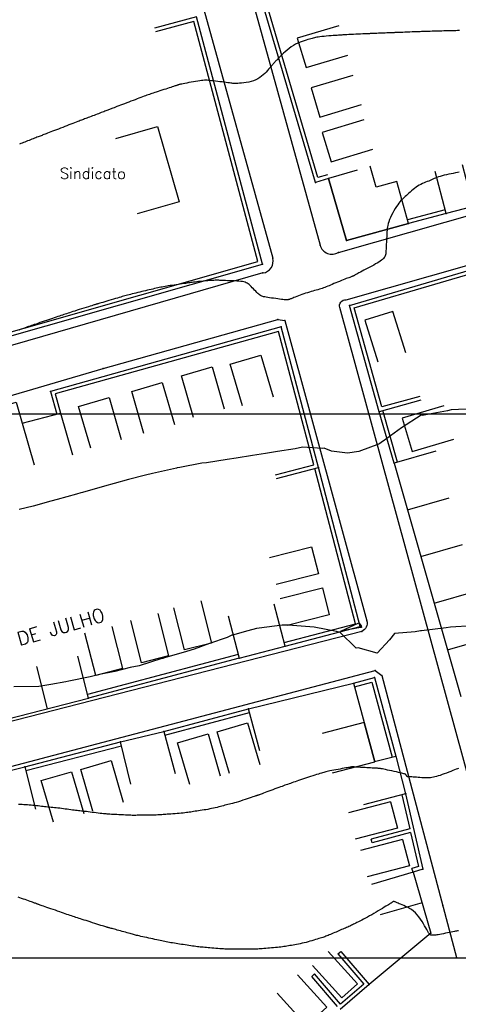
# Model space of a CAD drawing. Header units: millimetres. Extents: x 196436 to 199900, y 8705373 to 8708636.
# Tile 111 of 241: x 198111 to 198192, y 8706491 to 8706672. Entities that reach past the tile are written whole.
import ezdxf
from ezdxf.enums import TextEntityAlignment as Align

# ---------------------------------------------------------------- set-up
doc = ezdxf.new("R2010")
doc.units = ezdxf.units.MM
doc.header["$LTSCALE"] = 5
for name, color, linetype in [('$CURVAS1', 30, 'Continuous'), ('$CURVAS2', 40, 'Continuous'), ('CASA', 6, 'Continuous'), ('MALHA', 9, 'Continuous'), ('MEIO-FIO', 7, 'Continuous'), ('MURO', 9, 'Continuous'), ('TEXTO', 2, 'Continuous'), ('TXT_NRUA', 3, 'Continuous')]:
    doc.layers.add(name, color=color, linetype=linetype)
doc.styles.add('GEOSIS', font='ROMANS.SHX')

# ---------------------------------------------------------------- blocks, each defined once
blk = doc.blocks.new('C')
at = {"layer": 'CASA'}
blk.add_lwpolyline([(0, 0), (0, 8)], dxfattribs=at)
blk = doc.blocks.new('A$C6C777A1E')
at = {"layer": 'CASA'}
for points in [[(0, 8), (0, 0)], [(0, 8), (5, 8)], [(5, 8), (5, 0)]]:
    blk.add_lwpolyline(points, dxfattribs=at)
blk = doc.blocks.new('A$C0378539B')
at = {"layer": 'CASA', "rotation": 101.3846114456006}
blk.add_blockref('A$C6C777A1E', (8.83, 1.58), dxfattribs=at)

msp = doc.modelspace()

# ---------------------------------------------------------------- linework, layer by layer
at = {"layer": '$CURVAS1'}
msp.add_polyline3d([(198191.937, 8706644.377, 695), (198191.622, 8706644.323, 695), (198191.259, 8706644.259, 695), (198190.862, 8706644.187, 695), (198190.443, 8706644.107, 695), (198190.014, 8706644.022, 695), (198189.588, 8706643.931, 695), (198189.178, 8706643.835, 695), (198188.796, 8706643.736, 695), (198188.452, 8706643.635, 695), (198188.141, 8706643.532, 695), (198187.857, 8706643.427, 695), (198187.594, 8706643.321, 695), (198187.344, 8706643.214, 695), (198187.1, 8706643.106, 695), (198186.855, 8706642.997, 695), (198186.603, 8706642.887, 695), (198186.339, 8706642.778, 695), (198186.063, 8706642.666, 695), (198185.777, 8706642.549, 695), (198185.485, 8706642.425, 695), (198185.189, 8706642.292, 695), (198184.892, 8706642.148, 695), (198184.595, 8706641.989, 695), (198184.302, 8706641.815, 695), (198184.014, 8706641.623, 695), (198183.734, 8706641.416, 695), (198183.461, 8706641.2, 695), (198183.197, 8706640.978, 695), (198182.941, 8706640.754, 695), (198182.696, 8706640.533, 695), (198182.462, 8706640.319, 695), (198182.24, 8706640.116, 695), (198182.029, 8706639.927, 695), (198181.827, 8706639.746, 695), (198181.632, 8706639.565, 695), (198181.44, 8706639.377, 695), (198181.248, 8706639.175, 695), (198181.053, 8706638.951, 695), (198180.851, 8706638.698, 695), (198180.64, 8706638.408, 695), (198180.419, 8706638.076, 695), (198180.19, 8706637.709, 695), (198179.961, 8706637.317, 695), (198179.737, 8706636.909, 695), (198179.523, 8706636.494, 695), (198179.326, 8706636.082, 695), (198179.152, 8706635.682, 695), (198179.005, 8706635.304, 695), (198178.891, 8706634.955, 695), (198178.806, 8706634.631, 695), (198178.745, 8706634.326, 695), (198178.704, 8706634.033, 695), (198178.678, 8706633.747, 695), (198178.661, 8706633.461, 695), (198178.65, 8706633.168, 695), (198178.64, 8706632.864, 695), (198178.626, 8706632.543, 695), (198178.609, 8706632.209, 695), (198178.59, 8706631.869, 695), (198178.57, 8706631.527, 695), (198178.55, 8706631.191, 695), (198178.532, 8706630.866, 695), (198178.515, 8706630.557, 695), (198178.503, 8706630.272, 695), (198178.493, 8706630.013, 695), (198178.484, 8706629.779, 695), (198178.47, 8706629.567, 695), (198178.446, 8706629.372, 695), (198178.408, 8706629.192, 695), (198178.352, 8706629.022, 695), (198178.272, 8706628.859, 695), (198178.165, 8706628.699, 695), (198178.026, 8706628.54, 695), (198177.855, 8706628.379, 695), (198177.655, 8706628.217, 695), (198177.426, 8706628.051, 695), (198177.169, 8706627.882, 695), (198176.887, 8706627.707, 695), (198176.579, 8706627.527, 695), (198176.248, 8706627.34, 695), (198175.896, 8706627.146, 695), (198175.53, 8706626.949, 695), (198175.158, 8706626.751, 695), (198174.791, 8706626.557, 695), (198174.435, 8706626.37, 695), (198174.1, 8706626.195, 695), (198173.793, 8706626.035, 695), (198173.525, 8706625.893, 695), (198173.3, 8706625.773, 695), (198173.116, 8706625.673, 695), (198172.969, 8706625.592, 695), (198172.854, 8706625.526, 695), (198172.765, 8706625.474, 695), (198172.698, 8706625.434, 695), (198172.648, 8706625.403, 695), (198172.609, 8706625.378, 695), (198172.579, 8706625.359, 695), (198172.553, 8706625.344, 695), (198172.529, 8706625.331, 695), (198172.505, 8706625.319, 695), (198172.477, 8706625.308, 695), (198172.444, 8706625.295, 695), (198172.402, 8706625.28, 695), (198172.349, 8706625.262, 695), (198172.283, 8706625.239, 695), (198172.2, 8706625.209, 695), (198172.097, 8706625.173, 695), (198171.973, 8706625.127, 695), (198171.824, 8706625.072, 695), (198171.647, 8706625.005, 695), (198171.439, 8706624.925, 695), (198171.198, 8706624.831, 695), (198170.922, 8706624.722, 695), (198170.618, 8706624.6, 695), (198170.293, 8706624.47, 695), (198169.953, 8706624.332, 695), (198169.608, 8706624.192, 695), (198169.264, 8706624.051, 695), (198168.928, 8706623.913, 695), (198168.609, 8706623.781, 695), (198168.312, 8706623.657, 695), (198168.034, 8706623.541, 695), (198167.771, 8706623.432, 695), (198167.518, 8706623.33, 695), (198167.271, 8706623.233, 695), (198167.025, 8706623.141, 695), (198166.776, 8706623.052, 695), (198166.518, 8706622.967, 695), (198166.249, 8706622.884, 695), (198165.968, 8706622.802, 695), (198165.676, 8706622.719, 695), (198165.373, 8706622.634, 695), (198165.06, 8706622.547, 695), (198164.738, 8706622.454, 695), (198164.407, 8706622.356, 695), (198164.068, 8706622.25, 695), (198163.722, 8706622.136, 695), (198163.374, 8706622.017, 695), (198163.031, 8706621.895, 695), (198162.697, 8706621.773, 695), (198162.379, 8706621.654, 695), (198162.082, 8706621.54, 695), (198161.812, 8706621.435, 695), (198161.574, 8706621.342, 695), (198161.373, 8706621.262, 695), (198161.205, 8706621.196, 695), (198161.064, 8706621.14, 695), (198160.945, 8706621.095, 695), (198160.842, 8706621.059, 695), (198160.75, 8706621.029, 695), (198160.664, 8706621.005, 695), (198160.578, 8706620.985, 695), (198160.486, 8706620.968, 695), (198160.384, 8706620.955, 695), (198160.266, 8706620.946, 695), (198160.128, 8706620.944, 695), (198159.963, 8706620.948, 695), (198159.768, 8706620.96, 695), (198159.536, 8706620.98, 695), (198159.263, 8706621.011, 695), (198158.947, 8706621.052, 695), (198158.597, 8706621.102, 695), (198158.225, 8706621.157, 695), (198157.844, 8706621.216, 695), (198157.464, 8706621.276, 695), (198157.1, 8706621.335, 695), (198156.763, 8706621.39, 695), (198156.464, 8706621.438, 695), (198156.214, 8706621.479, 695), (198156.005, 8706621.517, 695), (198155.829, 8706621.556, 695), (198155.677, 8706621.602, 695), (198155.538, 8706621.661, 695), (198155.404, 8706621.738, 695), (198155.266, 8706621.837, 695), (198155.113, 8706621.965, 695), (198154.94, 8706622.125, 695), (198154.748, 8706622.311, 695), (198154.543, 8706622.516, 695), (198154.329, 8706622.732, 695), (198154.113, 8706622.953, 695), (198153.899, 8706623.169, 695), (198153.691, 8706623.375, 695), (198153.496, 8706623.563, 695), (198153.316, 8706623.727, 695), (198153.145, 8706623.867, 695), (198152.973, 8706623.985, 695), (198152.791, 8706624.084, 695), (198152.592, 8706624.166, 695), (198152.366, 8706624.233, 695), (198152.105, 8706624.287, 695), (198151.799, 8706624.331, 695), (198151.444, 8706624.365, 695), (198151.049, 8706624.393, 695), (198150.63, 8706624.414, 695), (198150.199, 8706624.431, 695), (198149.772, 8706624.444, 695), (198149.361, 8706624.455, 695), (198148.982, 8706624.466, 695), (198148.647, 8706624.476, 695), (198148.367, 8706624.489, 695), (198148.131, 8706624.502, 695), (198147.925, 8706624.514, 695), (198147.734, 8706624.524, 695), (198147.544, 8706624.531, 695), (198147.339, 8706624.533, 695), (198147.105, 8706624.529, 695), (198146.827, 8706624.518, 695), (198146.496, 8706624.499, 695), (198146.12, 8706624.472, 695), (198145.713, 8706624.44, 695), (198145.289, 8706624.404, 695), (198144.862, 8706624.365, 695), (198144.445, 8706624.325, 695), (198144.052, 8706624.285, 695), (198143.696, 8706624.247, 695), (198143.388, 8706624.211, 695), (198143.12, 8706624.177, 695), (198142.88, 8706624.144, 695), (198142.657, 8706624.112, 695), (198142.438, 8706624.079, 695), (198142.214, 8706624.044, 695), (198141.972, 8706624.006, 695), (198141.7, 8706623.965, 695), (198141.391, 8706623.919, 695), (198141.049, 8706623.87, 695), (198140.683, 8706623.818, 695), (198140.303, 8706623.764, 695), (198139.917, 8706623.709, 695), (198139.533, 8706623.653, 695), (198139.16, 8706623.598, 695), (198138.808, 8706623.544, 695), (198138.481, 8706623.492, 695), (198138.178, 8706623.442, 695), (198137.893, 8706623.393, 695), (198137.62, 8706623.343, 695), (198137.355, 8706623.292, 695), (198137.091, 8706623.24, 695), (198136.824, 8706623.185, 695), (198136.548, 8706623.127, 695), (198136.259, 8706623.065, 695), (198135.957, 8706622.999, 695), (198135.644, 8706622.93, 695), (198135.319, 8706622.857, 695), (198134.986, 8706622.781, 695), (198134.644, 8706622.701, 695), (198134.296, 8706622.62, 695), (198133.941, 8706622.535, 695), (198133.583, 8706622.449, 695), (198133.225, 8706622.361, 695), (198132.869, 8706622.273, 695), (198132.519, 8706622.185, 695), (198132.18, 8706622.1, 695), (198131.854, 8706622.017, 695), (198131.545, 8706621.937, 695), (198131.257, 8706621.863, 695), (198130.992, 8706621.794, 695), (198130.742, 8706621.728, 695), (198130.501, 8706621.663, 695), (198130.26, 8706621.597, 695), (198130.01, 8706621.528, 695), (198129.744, 8706621.453, 695), (198129.453, 8706621.369, 695), (198129.129, 8706621.275, 695), (198128.768, 8706621.169, 695), (198128.379, 8706621.054, 695), (198127.973, 8706620.933, 695), (198127.564, 8706620.812, 695), (198127.164, 8706620.692, 695), (198126.785, 8706620.579, 695), (198126.44, 8706620.476, 695), (198126.141, 8706620.386, 695), (198125.897, 8706620.314, 695), (198125.706, 8706620.256, 695), (198125.559, 8706620.213, 695), (198125.449, 8706620.18, 695), (198125.371, 8706620.157, 695), (198125.317, 8706620.141, 695), (198125.279, 8706620.13, 695), (198125.252, 8706620.122, 695), (198125.227, 8706620.114, 695), (198125.197, 8706620.105, 695), (198125.153, 8706620.092, 695), (198125.086, 8706620.071, 695), (198124.989, 8706620.041, 695), (198124.853, 8706619.999, 695), (198124.67, 8706619.941, 695), (198124.43, 8706619.867, 695), (198124.13, 8706619.773, 695), (198123.778, 8706619.663, 695), (198123.388, 8706619.541, 695), (198122.972, 8706619.411, 695), (198122.543, 8706619.277, 695), (198122.114, 8706619.142, 695), (198121.698, 8706619.01, 695), (198121.307, 8706618.886, 695), (198120.952, 8706618.772, 695), (198120.629, 8706618.667, 695), (198120.332, 8706618.57, 695), (198120.054, 8706618.479, 695), (198119.789, 8706618.392, 695), (198119.531, 8706618.306, 695), (198119.274, 8706618.221, 695), (198119.011, 8706618.134, 695), (198118.736, 8706618.044, 695), (198118.45, 8706617.95, 695), (198118.15, 8706617.852, 695), (198117.837, 8706617.749, 695), (198117.51, 8706617.642, 695), (198117.169, 8706617.528, 695), (198116.813, 8706617.409, 695), (198116.443, 8706617.284, 695), (198116.058, 8706617.153, 695), (198115.666, 8706617.018, 695), (198115.273, 8706616.882, 695), (198114.886, 8706616.748, 695), (198114.514, 8706616.618, 695), (198114.163, 8706616.496, 695), (198113.84, 8706616.383, 695), (198113.554, 8706616.283, 695), (198113.308, 8706616.198, 695), (198113.099, 8706616.125, 695), (198112.918, 8706616.063, 695), (198112.758, 8706616.008, 695), (198112.612, 8706615.957, 695), (198112.473, 8706615.91, 695), (198112.332, 8706615.862, 695), (198112.184, 8706615.81, 695), (198112.021, 8706615.754, 695), (198111.842, 8706615.693, 695), (198111.65, 8706615.625, 695), (198111.443, 8706615.553, 695), (198111.222, 8706615.476, 695), (198110.988, 8706615.393, 695)], dxfattribs=at)
at = {"layer": '$CURVAS2'}
for points in [[(198192.023, 8706670.426, 694), (198191.639, 8706670.418, 694), (198191.302, 8706670.412, 694), (198191.021, 8706670.406, 694), (198190.787, 8706670.402, 694), (198190.584, 8706670.398, 694), (198190.395, 8706670.394, 694), (198190.205, 8706670.39, 694), (198189.998, 8706670.385, 694), (198189.759, 8706670.378, 694), (198189.47, 8706670.37, 694), (198189.123, 8706670.36, 694), (198188.728, 8706670.348, 694), (198188.301, 8706670.334, 694), (198187.859, 8706670.321, 694), (198187.418, 8706670.307, 694), (198186.995, 8706670.294, 694), (198186.606, 8706670.282, 694), (198186.268, 8706670.271, 694), (198185.992, 8706670.263, 694), (198185.766, 8706670.256, 694), (198185.572, 8706670.25, 694), (198185.394, 8706670.244, 694), (198185.215, 8706670.238, 694), (198185.016, 8706670.232, 694), (198184.782, 8706670.223, 694), (198184.496, 8706670.213, 694), (198184.144, 8706670.2, 694), (198183.741, 8706670.185, 694), (198183.303, 8706670.168, 694), (198182.849, 8706670.151, 694), (198182.397, 8706670.134, 694), (198181.964, 8706670.117, 694), (198181.569, 8706670.102, 694), (198181.229, 8706670.09, 694), (198180.957, 8706670.079, 694), (198180.746, 8706670.071, 694), (198180.581, 8706670.065, 694), (198180.449, 8706670.06, 694), (198180.337, 8706670.056, 694), (198180.232, 8706670.052, 694), (198180.12, 8706670.048, 694), (198179.987, 8706670.043, 694), (198179.824, 8706670.037, 694), (198179.631, 8706670.029, 694), (198179.411, 8706670.02, 694), (198179.167, 8706670.011, 694), (198178.904, 8706670, 694), (198178.624, 8706669.989, 694), (198178.331, 8706669.978, 694), (198178.029, 8706669.966, 694), (198177.722, 8706669.953, 694), (198177.413, 8706669.941, 694), (198177.11, 8706669.928, 694), (198176.818, 8706669.917, 694), (198176.543, 8706669.905, 694), (198176.29, 8706669.895, 694), (198176.065, 8706669.885, 694), (198175.873, 8706669.877, 694), (198175.718, 8706669.871, 694), (198175.588, 8706669.865, 694), (198175.469, 8706669.859, 694), (198175.347, 8706669.854, 694), (198175.21, 8706669.847, 694), (198175.041, 8706669.84, 694), (198174.828, 8706669.83, 694), (198174.557, 8706669.818, 694), (198174.218, 8706669.803, 694), (198173.825, 8706669.786, 694), (198173.395, 8706669.768, 694), (198172.944, 8706669.748, 694), (198172.492, 8706669.728, 694), (198172.056, 8706669.708, 694), (198171.652, 8706669.689, 694), (198171.299, 8706669.671, 694), (198171.009, 8706669.655, 694), (198170.771, 8706669.641, 694), (198170.568, 8706669.628, 694), (198170.384, 8706669.615, 694), (198170.203, 8706669.601, 694), (198170.008, 8706669.585, 694), (198169.783, 8706669.568, 694), (198169.511, 8706669.547, 694), (198169.181, 8706669.523, 694), (198168.802, 8706669.496, 694), (198168.39, 8706669.466, 694), (198167.96, 8706669.434, 694), (198167.525, 8706669.399, 694), (198167.101, 8706669.363, 694), (198166.703, 8706669.325, 694), (198166.345, 8706669.287, 694), (198166.037, 8706669.247, 694), (198165.773, 8706669.206, 694), (198165.541, 8706669.162, 694), (198165.327, 8706669.114, 694), (198165.121, 8706669.061, 694), (198164.911, 8706669.002, 694), (198164.685, 8706668.935, 694), (198164.43, 8706668.861, 694), (198164.139, 8706668.776, 694), (198163.813, 8706668.68, 694), (198163.459, 8706668.568, 694), (198163.083, 8706668.439, 694), (198162.691, 8706668.289, 694), (198162.289, 8706668.116, 694), (198161.883, 8706667.916, 694), (198161.479, 8706667.688, 694), (198161.083, 8706667.429, 694), (198160.699, 8706667.148, 694), (198160.331, 8706666.852, 694), (198159.983, 8706666.552, 694), (198159.659, 8706666.257, 694), (198159.363, 8706665.974, 694), (198159.1, 8706665.714, 694), (198158.872, 8706665.486, 694), (198158.683, 8706665.295, 694), (198158.528, 8706665.138, 694), (198158.401, 8706665.008, 694), (198158.296, 8706664.9, 694), (198158.207, 8706664.805, 694), (198158.126, 8706664.719, 694), (198158.05, 8706664.635, 694), (198157.97, 8706664.545, 694), (198157.882, 8706664.445, 694), (198157.783, 8706664.332, 694), (198157.673, 8706664.205, 694), (198157.55, 8706664.062, 694), (198157.413, 8706663.902, 694), (198157.259, 8706663.724, 694), (198157.089, 8706663.526, 694), (198156.901, 8706663.307, 694), (198156.693, 8706663.067, 694), (198156.463, 8706662.812, 694), (198156.211, 8706662.549, 694), (198155.935, 8706662.284, 694), (198155.633, 8706662.026, 694), (198155.303, 8706661.781, 694), (198154.945, 8706661.557, 694), (198154.556, 8706661.36, 694), (198154.138, 8706661.196, 694), (198153.698, 8706661.064, 694), (198153.249, 8706660.96, 694), (198152.802, 8706660.88, 694), (198152.366, 8706660.82, 694), (198151.955, 8706660.778, 694), (198151.578, 8706660.749, 694), (198151.247, 8706660.731, 694), (198150.968, 8706660.72, 694), (198150.733, 8706660.715, 694), (198150.526, 8706660.717, 694), (198150.335, 8706660.726, 694), (198150.146, 8706660.742, 694), (198149.944, 8706660.765, 694), (198149.716, 8706660.795, 694), (198149.448, 8706660.832, 694), (198149.131, 8706660.876, 694), (198148.772, 8706660.925, 694), (198148.383, 8706660.978, 694), (198147.978, 8706661.032, 694), (198147.568, 8706661.085, 694), (198147.166, 8706661.136, 694), (198146.784, 8706661.182, 694), (198146.434, 8706661.222, 694), (198146.125, 8706661.254, 694), (198145.849, 8706661.277, 694), (198145.594, 8706661.29, 694), (198145.351, 8706661.294, 694), (198145.106, 8706661.286, 694), (198144.849, 8706661.268, 694), (198144.567, 8706661.238, 694), (198144.251, 8706661.196, 694), (198143.892, 8706661.142, 694), (198143.5, 8706661.078, 694), (198143.089, 8706661.007, 694), (198142.67, 8706660.932, 694), (198142.258, 8706660.855, 694), (198141.867, 8706660.781, 694), (198141.508, 8706660.712, 694), (198141.197, 8706660.65, 694), (198140.942, 8706660.597, 694), (198140.739, 8706660.554, 694), (198140.579, 8706660.518, 694), (198140.454, 8706660.488, 694), (198140.355, 8706660.462, 694), (198140.273, 8706660.438, 694), (198140.202, 8706660.415, 694), (198140.131, 8706660.391, 694), (198140.053, 8706660.364, 694), (198139.963, 8706660.334, 694), (198139.858, 8706660.299, 694), (198139.732, 8706660.257, 694), (198139.582, 8706660.207, 694), (198139.403, 8706660.148, 694), (198139.192, 8706660.078, 694), (198138.944, 8706659.996, 694), (198138.656, 8706659.902, 694), (198138.337, 8706659.798, 694), (198137.995, 8706659.686, 694), (198137.64, 8706659.57, 694), (198137.28, 8706659.453, 694), (198136.925, 8706659.337, 694), (198136.585, 8706659.226, 694), (198136.268, 8706659.123, 694), (198135.981, 8706659.029, 694), (198135.719, 8706658.944, 694), (198135.477, 8706658.864, 694), (198135.246, 8706658.787, 694), (198135.02, 8706658.71, 694), (198134.792, 8706658.63, 694), (198134.555, 8706658.545, 694), (198134.302, 8706658.452, 694), (198134.027, 8706658.349, 694), (198133.731, 8706658.237, 694), (198133.416, 8706658.116, 694), (198133.084, 8706657.988, 694), (198132.736, 8706657.854, 694), (198132.374, 8706657.714, 694), (198132, 8706657.57, 694), (198131.617, 8706657.424, 694), (198131.226, 8706657.275, 694), (198130.833, 8706657.127, 694), (198130.443, 8706656.98, 694), (198130.063, 8706656.838, 694), (198129.699, 8706656.702, 694), (198129.357, 8706656.574, 694), (198129.042, 8706656.456, 694), (198128.76, 8706656.35, 694), (198128.516, 8706656.258, 694), (198128.304, 8706656.178, 694), (198128.119, 8706656.107, 694), (198127.953, 8706656.043, 694), (198127.799, 8706655.983, 694), (198127.652, 8706655.926, 694), (198127.504, 8706655.868, 694), (198127.349, 8706655.808, 694), (198127.182, 8706655.742, 694), (198127, 8706655.672, 694), (198126.806, 8706655.597, 694), (198126.599, 8706655.517, 694), (198126.379, 8706655.433, 694), (198126.146, 8706655.343, 694), (198125.902, 8706655.25, 694), (198125.645, 8706655.151, 694), (198125.378, 8706655.049, 694), (198125.103, 8706654.944, 694), (198124.825, 8706654.837, 694), (198124.547, 8706654.731, 694), (198124.273, 8706654.627, 694), (198124.007, 8706654.525, 694), (198123.754, 8706654.429, 694), (198123.517, 8706654.339, 694), (198123.298, 8706654.256, 694), (198123.094, 8706654.179, 694), (198122.897, 8706654.104, 694), (198122.702, 8706654.031, 694), (198122.503, 8706653.955, 694), (198122.293, 8706653.875, 694), (198122.067, 8706653.789, 694), (198121.818, 8706653.694, 694), (198121.543, 8706653.588, 694), (198121.241, 8706653.471, 694), (198120.918, 8706653.346, 694), (198120.575, 8706653.214, 694), (198120.216, 8706653.076, 694), (198119.845, 8706652.932, 694), (198119.464, 8706652.785, 694), (198119.078, 8706652.636, 694), (198118.688, 8706652.487, 694), (198118.3, 8706652.338, 694), (198117.919, 8706652.192, 694), (198117.549, 8706652.05, 694), (198117.195, 8706651.914, 694), (198116.861, 8706651.787, 694), (198116.552, 8706651.668, 694), (198116.274, 8706651.561, 694), (198116.028, 8706651.467, 694), (198115.81, 8706651.383, 694), (198115.615, 8706651.308, 694), (198115.435, 8706651.238, 694), (198115.264, 8706651.172, 694), (198115.097, 8706651.106, 694), (198114.926, 8706651.04, 694), (198114.745, 8706650.969, 694), (198114.549, 8706650.893, 694), (198114.339, 8706650.812, 694), (198114.117, 8706650.726, 694), (198113.883, 8706650.635, 694), (198113.64, 8706650.541, 694), (198113.39, 8706650.445, 694), (198113.133, 8706650.346, 694), (198112.873, 8706650.245, 694), (198112.61, 8706650.144, 694), (198112.348, 8706650.043, 694), (198112.087, 8706649.944, 694), (198111.832, 8706649.846, 694), (198111.585, 8706649.751, 694), (198111.348, 8706649.66, 694), (198111.123, 8706649.574, 694)], [(198194.574, 8706600.932, 696), (198190.502, 8706600.733, 696), (198189.769, 8706600.561, 696), (198186.417, 8706599.931, 696), (198185.201, 8706599.71, 696), (198184.975, 8706599.713, 696), (198181.334, 8706597.44, 696), (198177.998, 8706594.968, 696), (198177.668, 8706594.799, 696), (198177.319, 8706594.481, 696), (198173.524, 8706593.056, 696), (198171.446, 8706592.774, 696), (198168.497, 8706593.133, 696), (198167.154, 8706593.66, 696), (198166.846, 8706593.588, 696), (198163.148, 8706593.86, 696), (198161.827, 8706593.573, 696), (198158.548, 8706593.074, 696), (198156.372, 8706592.693, 696), (198153.929, 8706592.325, 696), (198150.929, 8706591.839, 696), (198149.298, 8706591.602, 696), (198145.498, 8706591.009, 696), (198144.66, 8706590.891, 696), (198140.568, 8706590.132, 696), (198140.091, 8706590.042, 696), (198139.986, 8706590.018, 696), (198135.599, 8706589.036, 696), (198134.311, 8706588.704, 696), (198131.169, 8706587.906, 696), (198128.531, 8706587.183, 696), (198126.774, 8706586.705, 696), (198122.682, 8706585.525, 696), (198122.407, 8706585.446, 696), (198121.609, 8706585.215, 696), (198118.028, 8706584.213, 696), (198116.855, 8706583.912, 696), (198113.632, 8706583.013, 696), (198111.071, 8706582.381, 696)], [(198194.36, 8706561.013, 697), (198190.335, 8706560.75, 697), (198189.534, 8706560.682, 697), (198185, 8706560.109, 697), (198184.846, 8706560.073, 697), (198183.859, 8706559.942, 697), (198180.07, 8706559.594, 697), (198179.139, 8706558.427, 697), (198176.88, 8706556.004, 697), (198173.403, 8706556.993, 697), (198173.022, 8706556.919, 697), (198169.983, 8706559.863, 697), (198169.837, 8706559.852, 697), (198169.389, 8706560.006, 697), (198165.285, 8706560.761, 697), (198164.51, 8706560.842, 697), (198160.481, 8706561.17, 697), (198159.386, 8706561.114, 697), (198155.185, 8706560.606, 697), (198154.688, 8706560.525, 697), (198153.115, 8706560.077, 697), (198150.294, 8706559.322, 697), (198150.164, 8706559.297, 697), (198149.291, 8706558.859, 697), (198146.065, 8706557.784, 697), (198143.201, 8706556.726, 697), (198141.815, 8706556.291, 697), (198137.798, 8706555.144, 697), (198137.455, 8706555.018, 697), (198137.312, 8706554.989, 697), (198133.119, 8706553.697, 697), (198131.484, 8706553.372, 697), (198128.665, 8706552.616, 697), (198125.821, 8706552.082, 697), (198124.141, 8706551.675, 697), (198120.178, 8706550.831, 697), (198119.624, 8706550.719, 697), (198116.855, 8706550.236, 697), (198115.024, 8706549.933, 697), (198114.685, 8706549.878, 697), (198110.101, 8706549.799, 697)], [(198173.9, 8706561.025, 697), (198173.979, 8706560.698, 697), (198173.794, 8706560.71, 697), (198170.177, 8706560.064, 697), (198173.518, 8706561.574, 697), (198173.9, 8706561.025, 697)], [(198191.814, 8706534.824, 698), (198191.631, 8706534.752, 698), (198191.398, 8706534.66, 698), (198191.111, 8706534.545, 698), (198190.777, 8706534.413, 698), (198190.409, 8706534.268, 698), (198190.018, 8706534.116, 698), (198189.614, 8706533.961, 698), (198189.21, 8706533.809, 698), (198188.817, 8706533.665, 698), (198188.445, 8706533.534, 698), (198188.104, 8706533.421, 698), (198187.79, 8706533.326, 698), (198187.495, 8706533.247, 698), (198187.212, 8706533.184, 698), (198186.935, 8706533.136, 698), (198186.657, 8706533.102, 698), (198186.371, 8706533.082, 698), (198186.07, 8706533.074, 698), (198185.75, 8706533.077, 698), (198185.414, 8706533.09, 698), (198185.072, 8706533.11, 698), (198184.729, 8706533.135, 698), (198184.393, 8706533.161, 698), (198184.072, 8706533.188, 698), (198183.773, 8706533.212, 698), (198183.503, 8706533.232, 698), (198183.268, 8706533.245, 698), (198183.066, 8706533.253, 698), (198182.894, 8706533.258, 698), (198182.751, 8706533.262, 698), (198182.632, 8706533.267, 698), (198182.535, 8706533.276, 698), (198182.458, 8706533.29, 698), (198182.396, 8706533.311, 698), (198182.349, 8706533.341, 698), (198182.312, 8706533.378, 698), (198182.283, 8706533.422, 698), (198182.259, 8706533.469, 698), (198182.239, 8706533.518, 698), (198182.219, 8706533.567, 698), (198182.197, 8706533.615, 698), (198182.169, 8706533.659, 698), (198182.134, 8706533.699, 698), (198182.084, 8706533.735, 698), (198182.014, 8706533.771, 698), (198181.915, 8706533.807, 698), (198181.783, 8706533.847, 698), (198181.61, 8706533.892, 698), (198181.389, 8706533.945, 698), (198181.114, 8706534.008, 698), (198180.782, 8706534.082, 698), (198180.405, 8706534.165, 698), (198179.999, 8706534.253, 698), (198179.579, 8706534.343, 698), (198179.162, 8706534.432, 698), (198178.764, 8706534.516, 698), (198178.4, 8706534.592, 698), (198178.086, 8706534.657, 698), (198177.832, 8706534.708, 698), (198177.631, 8706534.747, 698), (198177.468, 8706534.775, 698), (198177.329, 8706534.796, 698), (198177.2, 8706534.81, 698), (198177.067, 8706534.821, 698), (198176.916, 8706534.83, 698), (198176.733, 8706534.84, 698), (198176.508, 8706534.852, 698), (198176.246, 8706534.866, 698), (198175.954, 8706534.882, 698), (198175.641, 8706534.9, 698), (198175.316, 8706534.918, 698), (198174.986, 8706534.937, 698), (198174.661, 8706534.955, 698), (198174.347, 8706534.973, 698), (198174.053, 8706534.99, 698), (198173.781, 8706535.006, 698), (198173.531, 8706535.021, 698), (198173.303, 8706535.035, 698), (198173.098, 8706535.047, 698), (198172.918, 8706535.057, 698), (198172.763, 8706535.067, 698), (198172.633, 8706535.074, 698), (198172.528, 8706535.08, 698), (198172.445, 8706535.084, 698), (198172.38, 8706535.087, 698), (198172.329, 8706535.088, 698), (198172.287, 8706535.088, 698), (198172.251, 8706535.086, 698), (198172.215, 8706535.082, 698), (198172.177, 8706535.077, 698), (198172.131, 8706535.07, 698), (198172.072, 8706535.06, 698), (198171.993, 8706535.047, 698), (198171.891, 8706535.029, 698), (198171.757, 8706535.006, 698), (198171.587, 8706534.976, 698), (198171.375, 8706534.938, 698), (198171.115, 8706534.891, 698), (198170.803, 8706534.836, 698), (198170.451, 8706534.772, 698), (198170.07, 8706534.703, 698), (198169.674, 8706534.63, 698), (198169.275, 8706534.556, 698), (198168.887, 8706534.482, 698), (198168.521, 8706534.411, 698), (198168.192, 8706534.344, 698), (198167.908, 8706534.283, 698), (198167.661, 8706534.227, 698), (198167.441, 8706534.173, 698), (198167.237, 8706534.118, 698), (198167.037, 8706534.062, 698), (198166.831, 8706534, 698), (198166.607, 8706533.932, 698), (198166.354, 8706533.855, 698), (198166.064, 8706533.766, 698), (198165.741, 8706533.668, 698), (198165.392, 8706533.562, 698), (198165.023, 8706533.449, 698), (198164.641, 8706533.331, 698), (198164.253, 8706533.21, 698), (198163.864, 8706533.087, 698), (198163.483, 8706532.963, 698), (198163.115, 8706532.841, 698), (198162.76, 8706532.721, 698), (198162.419, 8706532.603, 698), (198162.092, 8706532.489, 698), (198161.779, 8706532.377, 698), (198161.48, 8706532.27, 698), (198161.195, 8706532.167, 698), (198160.923, 8706532.069, 698), (198160.664, 8706531.975, 698), (198160.414, 8706531.885, 698), (198160.167, 8706531.797, 698), (198159.917, 8706531.707, 698), (198159.659, 8706531.613, 698), (198159.387, 8706531.515, 698), (198159.095, 8706531.409, 698), (198158.779, 8706531.293, 698), (198158.435, 8706531.166, 698), (198158.07, 8706531.031, 698), (198157.694, 8706530.891, 698), (198157.317, 8706530.751, 698), (198156.948, 8706530.614, 698), (198156.598, 8706530.483, 698), (198156.275, 8706530.363, 698), (198155.99, 8706530.256, 698), (198155.749, 8706530.167, 698), (198155.55, 8706530.094, 698), (198155.388, 8706530.034, 698), (198155.258, 8706529.986, 698), (198155.153, 8706529.949, 698), (198155.07, 8706529.919, 698), (198155.003, 8706529.895, 698), (198154.946, 8706529.876, 698), (198154.894, 8706529.858, 698), (198154.839, 8706529.84, 698), (198154.774, 8706529.818, 698), (198154.69, 8706529.79, 698), (198154.579, 8706529.753, 698), (198154.433, 8706529.705, 698), (198154.245, 8706529.641, 698), (198154.005, 8706529.561, 698), (198153.71, 8706529.462, 698), (198153.368, 8706529.347, 698), (198152.99, 8706529.221, 698), (198152.588, 8706529.088, 698), (198152.173, 8706528.953, 698), (198151.757, 8706528.819, 698), (198151.352, 8706528.692, 698), (198150.968, 8706528.575, 698), (198150.615, 8706528.472, 698), (198150.29, 8706528.381, 698), (198149.987, 8706528.301, 698), (198149.702, 8706528.228, 698), (198149.427, 8706528.16, 698), (198149.159, 8706528.094, 698), (198148.891, 8706528.029, 698), (198148.618, 8706527.962, 698), (198148.335, 8706527.89, 698), (198148.042, 8706527.815, 698), (198147.74, 8706527.737, 698), (198147.428, 8706527.659, 698), (198147.107, 8706527.58, 698), (198146.778, 8706527.503, 698), (198146.441, 8706527.428, 698), (198146.097, 8706527.357, 698), (198145.746, 8706527.291, 698), (198145.392, 8706527.229, 698), (198145.038, 8706527.172, 698), (198144.688, 8706527.118, 698), (198144.344, 8706527.067, 698), (198144.012, 8706527.018, 698), (198143.694, 8706526.972, 698), (198143.394, 8706526.928, 698), (198143.113, 8706526.885, 698), (198142.847, 8706526.843, 698), (198142.589, 8706526.802, 698), (198142.333, 8706526.763, 698), (198142.072, 8706526.725, 698), (198141.799, 8706526.688, 698), (198141.508, 8706526.652, 698), (198141.193, 8706526.617, 698), (198140.848, 8706526.583, 698), (198140.481, 8706526.551, 698), (198140.099, 8706526.52, 698), (198139.713, 8706526.49, 698), (198139.331, 8706526.462, 698), (198138.961, 8706526.435, 698), (198138.612, 8706526.409, 698), (198138.294, 8706526.386, 698), (198138.011, 8706526.363, 698), (198137.757, 8706526.342, 698), (198137.522, 8706526.323, 698), (198137.294, 8706526.306, 698), (198137.064, 8706526.29, 698), (198136.822, 8706526.275, 698), (198136.556, 8706526.263, 698), (198136.258, 8706526.251, 698), (198135.92, 8706526.242, 698), (198135.549, 8706526.233, 698), (198135.157, 8706526.226, 698), (198134.755, 8706526.22, 698), (198134.354, 8706526.214, 698), (198133.966, 8706526.209, 698), (198133.601, 8706526.204, 698), (198133.27, 8706526.199, 698), (198132.981, 8706526.195, 698), (198132.727, 8706526.191, 698), (198132.496, 8706526.188, 698), (198132.276, 8706526.186, 698), (198132.057, 8706526.186, 698), (198131.827, 8706526.189, 698), (198131.574, 8706526.195, 698), (198131.287, 8706526.204, 698), (198130.959, 8706526.217, 698), (198130.596, 8706526.234, 698), (198130.21, 8706526.252, 698), (198129.811, 8706526.273, 698), (198129.411, 8706526.294, 698), (198129.02, 8706526.316, 698), (198128.649, 8706526.336, 698), (198128.309, 8706526.356, 698), (198128.007, 8706526.373, 698), (198127.738, 8706526.389, 698), (198127.491, 8706526.406, 698), (198127.257, 8706526.422, 698), (198127.026, 8706526.441, 698), (198126.788, 8706526.463, 698), (198126.534, 8706526.489, 698), (198126.254, 8706526.52, 698), (198125.941, 8706526.556, 698), (198125.601, 8706526.597, 698), (198125.24, 8706526.642, 698), (198124.867, 8706526.688, 698), (198124.49, 8706526.736, 698), (198124.116, 8706526.782, 698), (198123.754, 8706526.827, 698), (198123.411, 8706526.868, 698), (198123.092, 8706526.904, 698), (198122.795, 8706526.938, 698), (198122.514, 8706526.968, 698), (198122.243, 8706526.998, 698), (198121.976, 8706527.027, 698), (198121.709, 8706527.057, 698), (198121.434, 8706527.09, 698), (198121.148, 8706527.125, 698), (198120.846, 8706527.165, 698), (198120.529, 8706527.208, 698), (198120.201, 8706527.253, 698), (198119.865, 8706527.3, 698), (198119.524, 8706527.347, 698), (198119.182, 8706527.392, 698), (198118.842, 8706527.436, 698), (198118.507, 8706527.477, 698), (198118.18, 8706527.514, 698), (198117.86, 8706527.548, 698), (198117.547, 8706527.58, 698), (198117.239, 8706527.61, 698), (198116.936, 8706527.639, 698), (198116.636, 8706527.669, 698), (198116.338, 8706527.699, 698), (198116.042, 8706527.732, 698), (198115.745, 8706527.766, 698), (198115.448, 8706527.803, 698), (198115.149, 8706527.841, 698), (198114.847, 8706527.879, 698), (198114.542, 8706527.916, 698), (198114.231, 8706527.953, 698), (198113.915, 8706527.987, 698), (198113.592, 8706528.019, 698), (198113.262, 8706528.048, 698), (198112.927, 8706528.074, 698), (198112.589, 8706528.098, 698), (198112.252, 8706528.121, 698), (198111.918, 8706528.142, 698), (198111.59, 8706528.164, 698), (198111.271, 8706528.186, 698), (198110.963, 8706528.21, 698)], [(198191.824, 8706504.988, 699), (198191.729, 8706504.973, 699), (198191.609, 8706504.952, 699), (198191.46, 8706504.924, 699), (198191.279, 8706504.89, 699), (198191.06, 8706504.847, 699), (198190.8, 8706504.794, 699), (198190.498, 8706504.731, 699), (198190.162, 8706504.66, 699), (198189.805, 8706504.584, 699), (198189.437, 8706504.507, 699), (198189.071, 8706504.431, 699), (198188.719, 8706504.36, 699), (198188.391, 8706504.296, 699), (198188.101, 8706504.242, 699), (198187.856, 8706504.201, 699), (198187.655, 8706504.172, 699), (198187.49, 8706504.153, 699), (198187.357, 8706504.142, 699), (198187.25, 8706504.138, 699), (198187.163, 8706504.139, 699), (198187.091, 8706504.142, 699), (198187.027, 8706504.147, 699), (198186.968, 8706504.151, 699), (198186.911, 8706504.156, 699), (198186.857, 8706504.161, 699), (198186.805, 8706504.169, 699), (198186.756, 8706504.179, 699), (198186.708, 8706504.193, 699), (198186.661, 8706504.21, 699), (198186.616, 8706504.233, 699), (198186.571, 8706504.263, 699), (198186.523, 8706504.305, 699), (198186.469, 8706504.367, 699), (198186.404, 8706504.454, 699), (198186.326, 8706504.574, 699), (198186.23, 8706504.734, 699), (198186.112, 8706504.94, 699), (198185.97, 8706505.199, 699), (198185.799, 8706505.514, 699), (198185.601, 8706505.875, 699), (198185.377, 8706506.269, 699), (198185.127, 8706506.683, 699), (198184.854, 8706507.103, 699), (198184.559, 8706507.515, 699), (198184.242, 8706507.908, 699), (198183.905, 8706508.266, 699), (198183.551, 8706508.58, 699), (198183.186, 8706508.852, 699), (198182.817, 8706509.085, 699), (198182.451, 8706509.286, 699), (198182.096, 8706509.457, 699), (198181.759, 8706509.604, 699), (198181.448, 8706509.731, 699), (198181.17, 8706509.844, 699), (198180.93, 8706509.945, 699), (198180.726, 8706510.035, 699), (198180.554, 8706510.114, 699), (198180.409, 8706510.182, 699), (198180.288, 8706510.238, 699), (198180.186, 8706510.282, 699), (198180.1, 8706510.314, 699), (198180.024, 8706510.333, 699), (198179.955, 8706510.34, 699), (198179.893, 8706510.336, 699), (198179.835, 8706510.323, 699), (198179.782, 8706510.302, 699), (198179.732, 8706510.275, 699), (198179.685, 8706510.245, 699), (198179.64, 8706510.213, 699), (198179.595, 8706510.181, 699), (198179.55, 8706510.149, 699), (198179.498, 8706510.115, 699), (198179.435, 8706510.075, 699), (198179.353, 8706510.024, 699), (198179.248, 8706509.958, 699), (198179.111, 8706509.874, 699), (198178.939, 8706509.768, 699), (198178.723, 8706509.634, 699), (198178.462, 8706509.472, 699), (198178.158, 8706509.284, 699), (198177.821, 8706509.075, 699), (198177.456, 8706508.852, 699), (198177.071, 8706508.619, 699), (198176.673, 8706508.381, 699), (198176.269, 8706508.144, 699), (198175.866, 8706507.912, 699), (198175.471, 8706507.691, 699), (198175.087, 8706507.481, 699), (198174.717, 8706507.283, 699), (198174.363, 8706507.098, 699), (198174.028, 8706506.925, 699), (198173.714, 8706506.765, 699), (198173.423, 8706506.618, 699), (198173.16, 8706506.486, 699), (198172.923, 8706506.367, 699), (198172.711, 8706506.26, 699), (198172.518, 8706506.163, 699), (198172.337, 8706506.074, 699), (198172.165, 8706505.989, 699), (198171.996, 8706505.908, 699), (198171.824, 8706505.828, 699), (198171.645, 8706505.746, 699), (198171.455, 8706505.661, 699), (198171.252, 8706505.573, 699), (198171.039, 8706505.48, 699), (198170.816, 8706505.385, 699), (198170.583, 8706505.285, 699), (198170.343, 8706505.183, 699), (198170.095, 8706505.077, 699), (198169.841, 8706504.967, 699), (198169.582, 8706504.855, 699), (198169.32, 8706504.74, 699), (198169.058, 8706504.626, 699), (198168.799, 8706504.513, 699), (198168.545, 8706504.404, 699), (198168.299, 8706504.299, 699), (198168.064, 8706504.201, 699), (198167.843, 8706504.111, 699), (198167.636, 8706504.029, 699), (198167.439, 8706503.956, 699), (198167.247, 8706503.887, 699), (198167.054, 8706503.821, 699), (198166.853, 8706503.754, 699), (198166.64, 8706503.686, 699), (198166.408, 8706503.614, 699), (198166.152, 8706503.534, 699), (198165.867, 8706503.446, 699), (198165.557, 8706503.351, 699), (198165.227, 8706503.251, 699), (198164.88, 8706503.148, 699), (198164.523, 8706503.045, 699), (198164.159, 8706502.943, 699), (198163.795, 8706502.845, 699), (198163.434, 8706502.753, 699), (198163.08, 8706502.668, 699), (198162.735, 8706502.591, 699), (198162.398, 8706502.521, 699), (198162.07, 8706502.456, 699), (198161.751, 8706502.396, 699), (198161.44, 8706502.34, 699), (198161.139, 8706502.288, 699), (198160.846, 8706502.238, 699), (198160.562, 8706502.191, 699), (198160.284, 8706502.145, 699), (198160.008, 8706502.101, 699), (198159.73, 8706502.058, 699), (198159.446, 8706502.018, 699), (198159.154, 8706501.978, 699), (198158.849, 8706501.941, 699), (198158.527, 8706501.905, 699), (198158.187, 8706501.871, 699), (198157.833, 8706501.838, 699), (198157.471, 8706501.807, 699), (198157.106, 8706501.777, 699), (198156.746, 8706501.749, 699), (198156.395, 8706501.724, 699), (198156.059, 8706501.699, 699), (198155.745, 8706501.677, 699), (198155.456, 8706501.657, 699), (198155.187, 8706501.639, 699), (198154.932, 8706501.622, 699), (198154.681, 8706501.608, 699), (198154.429, 8706501.596, 699), (198154.167, 8706501.585, 699), (198153.889, 8706501.577, 699), (198153.588, 8706501.57, 699), (198153.258, 8706501.566, 699), (198152.904, 8706501.563, 699), (198152.536, 8706501.562, 699), (198152.159, 8706501.562, 699), (198151.784, 8706501.563, 699), (198151.416, 8706501.565, 699), (198151.065, 8706501.567, 699), (198150.737, 8706501.569, 699), (198150.439, 8706501.572, 699), (198150.164, 8706501.575, 699), (198149.907, 8706501.579, 699), (198149.658, 8706501.584, 699), (198149.41, 8706501.592, 699), (198149.156, 8706501.602, 699), (198148.887, 8706501.615, 699), (198148.597, 8706501.633, 699), (198148.28, 8706501.654, 699), (198147.94, 8706501.678, 699), (198147.584, 8706501.705, 699), (198147.219, 8706501.735, 699), (198146.851, 8706501.765, 699), (198146.487, 8706501.795, 699), (198146.133, 8706501.825, 699), (198145.796, 8706501.854, 699), (198145.482, 8706501.881, 699), (198145.186, 8706501.907, 699), (198144.905, 8706501.932, 699), (198144.632, 8706501.958, 699), (198144.363, 8706501.985, 699), (198144.094, 8706502.014, 699), (198143.818, 8706502.046, 699), (198143.531, 8706502.082, 699), (198143.23, 8706502.122, 699), (198142.915, 8706502.166, 699), (198142.589, 8706502.213, 699), (198142.255, 8706502.263, 699), (198141.916, 8706502.315, 699), (198141.574, 8706502.367, 699), (198141.232, 8706502.42, 699), (198140.892, 8706502.473, 699), (198140.557, 8706502.525, 699), (198140.228, 8706502.576, 699), (198139.904, 8706502.626, 699), (198139.586, 8706502.676, 699), (198139.274, 8706502.727, 699), (198138.97, 8706502.778, 699), (198138.672, 8706502.829, 699), (198138.382, 8706502.882, 699), (198138.099, 8706502.935, 699), (198137.819, 8706502.991, 699), (198137.54, 8706503.048, 699), (198137.256, 8706503.108, 699), (198136.965, 8706503.171, 699), (198136.662, 8706503.238, 699), (198136.343, 8706503.308, 699), (198136.004, 8706503.383, 699), (198135.644, 8706503.462, 699), (198135.268, 8706503.544, 699), (198134.885, 8706503.628, 699), (198134.502, 8706503.711, 699), (198134.128, 8706503.794, 699), (198133.771, 8706503.873, 699), (198133.439, 8706503.948, 699), (198133.139, 8706504.016, 699), (198132.878, 8706504.078, 699), (198132.648, 8706504.134, 699), (198132.442, 8706504.186, 699), (198132.249, 8706504.236, 699), (198132.062, 8706504.287, 699), (198131.87, 8706504.341, 699), (198131.665, 8706504.398, 699), (198131.438, 8706504.462, 699), (198131.182, 8706504.534, 699), (198130.902, 8706504.612, 699), (198130.604, 8706504.695, 699), (198130.295, 8706504.78, 699), (198129.982, 8706504.867, 699), (198129.671, 8706504.952, 699), (198129.369, 8706505.035, 699), (198129.084, 8706505.113, 699), (198128.82, 8706505.185, 699), (198128.578, 8706505.25, 699), (198128.357, 8706505.31, 699), (198128.156, 8706505.363, 699), (198127.974, 8706505.411, 699), (198127.812, 8706505.455, 699), (198127.667, 8706505.493, 699), (198127.539, 8706505.526, 699), (198127.426, 8706505.556, 699), (198127.321, 8706505.584, 699), (198127.214, 8706505.613, 699), (198127.098, 8706505.646, 699), (198126.962, 8706505.686, 699), (198126.799, 8706505.735, 699), (198126.6, 8706505.797, 699), (198126.355, 8706505.874, 699), (198126.06, 8706505.968, 699), (198125.721, 8706506.077, 699), (198125.349, 8706506.196, 699), (198124.955, 8706506.323, 699), (198124.548, 8706506.454, 699), (198124.138, 8706506.586, 699), (198123.737, 8706506.715, 699), (198123.354, 8706506.837, 699), (198122.997, 8706506.95, 699), (198122.666, 8706507.056, 699), (198122.355, 8706507.154, 699), (198122.06, 8706507.248, 699), (198121.779, 8706507.338, 699), (198121.507, 8706507.426, 699), (198121.239, 8706507.514, 699), (198120.972, 8706507.602, 699), (198120.702, 8706507.694, 699), (198120.427, 8706507.789, 699), (198120.143, 8706507.888, 699), (198119.848, 8706507.991, 699), (198119.54, 8706508.099, 699), (198119.215, 8706508.213, 699), (198118.872, 8706508.334, 699), (198118.507, 8706508.461, 699), (198118.12, 8706508.595, 699), (198117.718, 8706508.733, 699), (198117.312, 8706508.873, 699), (198116.909, 8706509.011, 699), (198116.52, 8706509.144, 699), (198116.155, 8706509.269, 699), (198115.822, 8706509.383, 699), (198115.531, 8706509.484, 699), (198115.289, 8706509.568, 699), (198115.091, 8706509.637, 699), (198114.929, 8706509.694, 699), (198114.796, 8706509.742, 699), (198114.684, 8706509.783, 699), (198114.586, 8706509.82, 699), (198114.493, 8706509.854, 699), (198114.399, 8706509.89, 699), (198114.297, 8706509.928, 699), (198114.182, 8706509.971, 699), (198114.052, 8706510.018, 699), (198113.904, 8706510.072, 699), (198113.735, 8706510.133, 699), (198113.542, 8706510.203, 699), (198113.323, 8706510.281, 699), (198113.073, 8706510.37, 699), (198112.792, 8706510.469, 699), (198112.487, 8706510.577, 699), (198112.164, 8706510.69, 699), (198111.831, 8706510.806, 699), (198111.497, 8706510.922, 699), (198111.169, 8706511.036, 699), (198110.855, 8706511.144, 699)]]:
    msp.add_polyline3d(points, dxfattribs=at)
at = {"layer": 'CASA'}
for p, q in [((198176.715, 8706641.648), (198175.599, 8706645.478)), ((198171.239, 8706631.843), (198167.919, 8706643.241)), ((198180.495, 8706642.689), (198176.715, 8706641.648)), ((198182.619, 8706634.976), (198171.239, 8706631.843)), ((198118.656, 8706600.118), (198120.877, 8706592.432)), ((198111.621, 8706598.273), (198113.843, 8706590.588)), ((198187.656, 8706593.134), (198179.965, 8706590.933)), ((198179.965, 8706590.933), (198192.244, 8706548.042)), ((198123.801, 8706547.706), (198121.82, 8706555.457)), ((198116.291, 8706545.785), (198114.309, 8706553.536)), ((198108.78, 8706543.865), (198123.801, 8706547.706)), ((198176.408, 8706536.061), (198180.278, 8706537.073)), ((198180.278, 8706537.073), (198182.093, 8706530.128)), ((198107.461, 8706533.921), (198112.098, 8706535.089)), ((198112.098, 8706535.089), (198114.052, 8706527.331)), ((198182.093, 8706530.128), (198174.353, 8706528.105)), ((198173.231, 8706495.247), (198170.38, 8706492.652))]:
    msp.add_line(p, q, dxfattribs=at)
for points in [[(198169.85, 8706671.314), (198162.187, 8706669.016), (198163.799, 8706663.637), (198171.462, 8706665.935)], [(198172.381, 8706662.194), (198164.718, 8706659.896), (198166.331, 8706654.517), (198173.994, 8706656.814)], [(198174.449, 8706654.01), (198166.786, 8706651.712), (198168.398, 8706646.333), (198176.061, 8706648.631)], [(198128.813, 8706650.574), (198136.505, 8706652.772), (198140.452, 8706638.963), (198132.76, 8706636.765)], [(198192.496, 8706645.843), (198194.526, 8706638.105), (198189.567, 8706636.804), (198187.537, 8706644.542)], [(198173.182, 8706644.779), (198167.919, 8706643.241)], [(198167.919, 8706643.241), (198171.239, 8706631.843), (198182.619, 8706634.976), (198180.495, 8706642.689)], [(198182.138, 8706611.178), (198179.747, 8706618.813), (198174.613, 8706617.205), (198177.004, 8706609.571)], [(198152.111, 8706601.447), (198149.874, 8706609.127), (198155.494, 8706610.764), (198157.731, 8706603.084)], [(198143.13, 8706599.294), (198140.892, 8706606.975), (198146.512, 8706608.612), (198148.75, 8706600.932)], [(198133.993, 8706596.398), (198131.755, 8706604.078), (198137.375, 8706605.716), (198139.613, 8706598.035)], [(198124.211, 8706593.651), (198121.973, 8706601.332), (198127.593, 8706602.969), (198129.831, 8706595.288)], [(198102.824, 8706595.261), (198101.774, 8706599.619), (198110.522, 8706602.119), (198111.621, 8706598.273)], [(198189.133, 8706601.486), (198181.467, 8706599.198), (198183.302, 8706593.05), (198190.968, 8706595.339)], [(198111.621, 8706598.273), (198118.656, 8706600.118)], [(198157.063, 8706573.556), (198164.815, 8706575.531), (198166.076, 8706570.582), (198158.324, 8706568.607)], [(198159.045, 8706566.041), (198166.798, 8706568.016), (198168.059, 8706563.067), (198160.306, 8706561.091)], [(198144.438, 8706565.605), (198146.413, 8706557.852), (198141.464, 8706556.591), (198139.489, 8706564.344)], [(198149.482, 8706562.837), (198151.488, 8706555.092), (198159.931, 8706557.279), (198157.925, 8706565.024)], [(198136.548, 8706563.259), (198138.523, 8706555.507), (198133.574, 8706554.246), (198131.599, 8706561.998)], [(198128.109, 8706560.916), (198130.085, 8706553.163), (198125.135, 8706551.902), (198123.16, 8706559.655)], [(198153.233, 8706545.749), (198172.523, 8706550.503)], [(198172.523, 8706550.503), (198176.416, 8706536.033)], [(198155.28, 8706538.016), (198153.233, 8706545.749)], [(198149.699, 8706533.882), (198147.461, 8706541.562), (198153.06, 8706543.194), (198155.298, 8706535.513)], [(198168.683, 8706533.983), (198176.416, 8706536.033), (198174.469, 8706543.268), (198166.74, 8706541.204)], [(198131.57, 8706531.9), (198129.667, 8706539.67), (198137.664, 8706541.629), (198139.71, 8706533.895)], [(198142.434, 8706531.83), (198140.197, 8706539.511), (198145.796, 8706541.142), (198148.033, 8706533.461)], [(198124.609, 8706526.955), (198122.371, 8706534.636), (198127.97, 8706536.267), (198130.208, 8706528.586)], [(198117.344, 8706524.904), (198115.106, 8706532.585), (198120.705, 8706534.216), (198122.943, 8706526.535)], [(198183.492, 8706515.732), (198175.813, 8706513.491)], [(198183.492, 8706515.732), (198186.766, 8706504.517)], [(198185.129, 8706510.124), (198177.449, 8706507.883)], [(198186.766, 8706504.517), (198175.39, 8706495.101)], [(198173.231, 8706495.247), (198167.846, 8706501.163)], [(198170.38, 8706492.652), (198164.995, 8706498.568)]]:
    msp.add_lwpolyline(points, dxfattribs=at)
for p in [(198167.918, 8706643.241, 694.543), (198189.566, 8706636.803, 695.285), (198182.619, 8706634.976, 695.168), (198171.238, 8706631.843, 694.689), (198179.965, 8706590.932, 696.305), (198159.931, 8706557.279, 697.134), (198151.487, 8706555.092, 697.152), (198123.801, 8706547.705, 697.112), (198153.232, 8706545.749, 697.595), (198137.663, 8706541.628, 697.295), (198129.666, 8706539.67, 697.378), (198180.278, 8706537.072, 697.89), (198112.097, 8706535.088, 697.54), (198182.164, 8706530.136, 698.105), (198183.492, 8706515.731, 698.953), (198186.766, 8706504.516, 698.988)]:
    msp.add_point(p, dxfattribs=at)
at = {"layer": 'MALHA'}
for p, q in [((196441.61, 8706600), (199000, 8706600)), ((196441.61, 8706600), (199000, 8706600)), ((196441.61, 8706500), (199000, 8706500)), ((196441.61, 8706500), (199000, 8706500))]:
    msp.add_line(p, q, dxfattribs=at)
at = {"layer": 'MEIO-FIO'}
for p, q in [((198121.091, 8706760.696), (198157.668, 8706628.568)), ((198155.88, 8706625.874), (198083.367, 8706604.987))]:
    msp.add_line(p, q, dxfattribs=at)
for points in [[(198169.738, 8706629.645), (198293.643, 8706664.887, 0.3990549), (198295.999, 8706668.868), (198287.507, 8706733.697), (198285.194, 8706745.845, 0.3159948), (198283.54, 8706747.45), (198222.385, 8706754.003), (198132.198, 8706762.983, 0.5716162), (198130.467, 8706760.616), (198166.386, 8706630.982, 0.4960618), (198169.738, 8706629.645, -0.7455351)], [(198200.37, 8706508.498), (198169.991, 8706619.52, -0.5121235), (198171.144, 8706620.948), (198280.088, 8706651.95), (198308.884, 8706661.071)], [(198068.678, 8706591.374), (198126.531, 8706608.314), (198158.601, 8706617.334), (198159.9, 8706617.124), (198174.969, 8706561.94, -0.3748978), (198174.028, 8706559.994), (198079.646, 8706535.777), (198068.678, 8706591.374)]]:
    msp.add_lwpolyline(points, format="xyb", dxfattribs=at)
msp.add_lwpolyline([(198082.262, 8706527.988), (198176.525, 8706552.79), (198177.719, 8706551.92), (198191.48, 8706500.061)], dxfattribs=at)
msp.add_arc((198155.605, 8706627.997), 2.141, 277.35939, 15.47395, dxfattribs=at)
for p in [(198166.386, 8706630.982, 694.663), (198169.737, 8706629.645, 694.765), (198157.668, 8706628.568, 694.721), (198155.879, 8706625.874, 694.865), (198158.601, 8706617.334, 695.094), (198159.9, 8706617.124, 695.086), (198126.53, 8706608.314, 695.29), (198174.969, 8706561.939, 696.749), (198174.027, 8706559.993, 696.842), (198176.525, 8706552.789, 697.045), (198177.718, 8706551.919, 697.156), (198188.948, 8706509.604, 698.772)]:
    msp.add_point(p, dxfattribs=at)
at = {"layer": 'MURO'}
for p, q in [((198181.411, 8706529.971), (198182.848, 8706523.726)), ((198182.093, 8706530.128), (198185.27, 8706516.32)), ((198182.848, 8706523.726), (198175.771, 8706521.84)), ((198183.005, 8706523.044), (198175.951, 8706521.164)), ((198183.005, 8706523.044), (198184.445, 8706516.784)), ((198175.951, 8706521.164), (198175.771, 8706521.84)), ((198184.445, 8706516.784), (198183.272, 8706516.397)), ((198183.492, 8706515.732), (198183.272, 8706516.397)), ((198185.27, 8706516.32), (198183.492, 8706515.732)), ((198169.646, 8706500.712), (198170.177, 8706501.168)), ((198170.177, 8706501.168), (198175.39, 8706495.101)), ((198169.646, 8706500.712), (198174.403, 8706495.175)), ((198164.845, 8706496.587), (198165.376, 8706497.043)), ((198169.6, 8706491.048), (198164.845, 8706496.587)), ((198170.133, 8706491.506), (198165.376, 8706497.043)), ((198175.39, 8706495.101), (198170.059, 8706490.519)), ((198174.403, 8706495.175), (198170.133, 8706491.506))]:
    msp.add_line(p, q, dxfattribs=at)
for points in [[(198167.919, 8706643.241), (198165.507, 8706642.523), (198154.528, 8706679.874), (198155.13, 8706680.113)], [(198167.719, 8706643.912), (198165.98, 8706643.395), (198155.38, 8706679.459), (198155.388, 8706679.462)], [(198087.56, 8706616.374), (198089.751, 8706608.679), (198155.802, 8706627.486), (198143.67, 8706672.949), (198135.944, 8706670.875)], [(198088.233, 8706616.565), (198090.232, 8706609.544), (198154.948, 8706627.97), (198143.174, 8706672.091), (198136.125, 8706670.199)], [(198189.389, 8706637.481), (198182.441, 8706635.653)], [(198189.567, 8706636.804), (198182.619, 8706634.976)], [(198184.926, 8706602.528), (198177.22, 8706600.381), (198171.779, 8706619.916), (198204.844, 8706629.642), (198207.102, 8706621.967)], [(198184.738, 8706603.202), (198177.706, 8706601.244), (198172.639, 8706619.439), (198204.37, 8706628.773), (198206.43, 8706621.769)], [(198158.351, 8706588.086), (198166.081, 8706590.144), (198159.196, 8706616.004), (198116.807, 8706604.117), (198117.979, 8706599.94)], [(198158.171, 8706588.762), (198165.225, 8706590.64), (198158.703, 8706615.139), (198117.67, 8706603.632), (198118.656, 8706600.118)], [(198179.965, 8706590.933), (198177.22, 8706600.381)], [(198180.638, 8706591.128), (198177.892, 8706600.577)], [(198159.754, 8706557.957), (198172.882, 8706561.385), (198165.404, 8706589.967)], [(198159.931, 8706557.279), (198173.737, 8706560.885), (198166.081, 8706590.144)], [(198151.307, 8706555.769), (198123.621, 8706548.382)], [(198151.488, 8706555.092), (198123.801, 8706547.706)], [(198172.523, 8706550.503), (198176.386, 8706551.543), (198180.278, 8706537.073)], [(198172.705, 8706549.827), (198175.891, 8706550.685), (198179.602, 8706536.891)], [(198137.664, 8706541.629), (198153.233, 8706545.749)], [(198137.843, 8706540.952), (198153.412, 8706545.073)], [(198112.098, 8706535.089), (198129.667, 8706539.67)], [(198112.274, 8706534.411), (198129.844, 8706538.993)]]:
    msp.add_lwpolyline(points, dxfattribs=at)
for p in [(198165.506, 8706642.523, 694.42), (198155.801, 8706627.486, 694.941), (198171.779, 8706619.916, 695.199), (198159.196, 8706616.004, 695.281), (198116.807, 8706604.117, 695.592), (198177.219, 8706600.381, 695.674), (198166.081, 8706590.144, 696.153), (198173.736, 8706560.884, 697.038), (198176.385, 8706551.542, 697.586), (198182.094, 8706530.127, 698.172), (198185.271, 8706516.319, 698.74), (198175.391, 8706495.1, 699.386)]:
    msp.add_point(p, dxfattribs=at)

# ---------------------------------------------------------------- block references
at = {"layer": 'CASA'}
for name, p, rotation in [('C', (198182.421, 8706582.354), 285.9750118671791), ('C', (198184.877, 8706573.776), 285.9750118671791), ('C', (198187.332, 8706565.198), 285.9750118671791), ('C', (198189.788, 8706556.62), 285.9750118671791), ('A$C0378539B', (198180.327, 8706528.728), 183.0802743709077), ('A$C0378539B', (198182.539, 8706521.777), 183.0802743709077), ('A$C0378539B', (198168.109, 8706490.09), 120.9247878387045)]:
    msp.add_blockref(name, p, dxfattribs=dict(at, rotation=rotation))

# ---------------------------------------------------------------- texts
at = {"layer": 'TEXTO', "style": 'GEOSIS'}
msp.add_text('Sindicato', height=2, rotation=359.749, dxfattribs=at).set_placement((198118.519, 8706642.605), align=Align.BOTTOM_LEFT)
at = {"layer": 'TXT_NRUA', "style": 'GEOSIS'}
msp.add_text('1 TRAV. 16 DE JULHO ', height=2.5, rotation=16.20129, dxfattribs=at).set_placement((198091.653, 8706550.908), align=Align.BOTTOM_LEFT)

doc.saveas('drawing.dxf')
